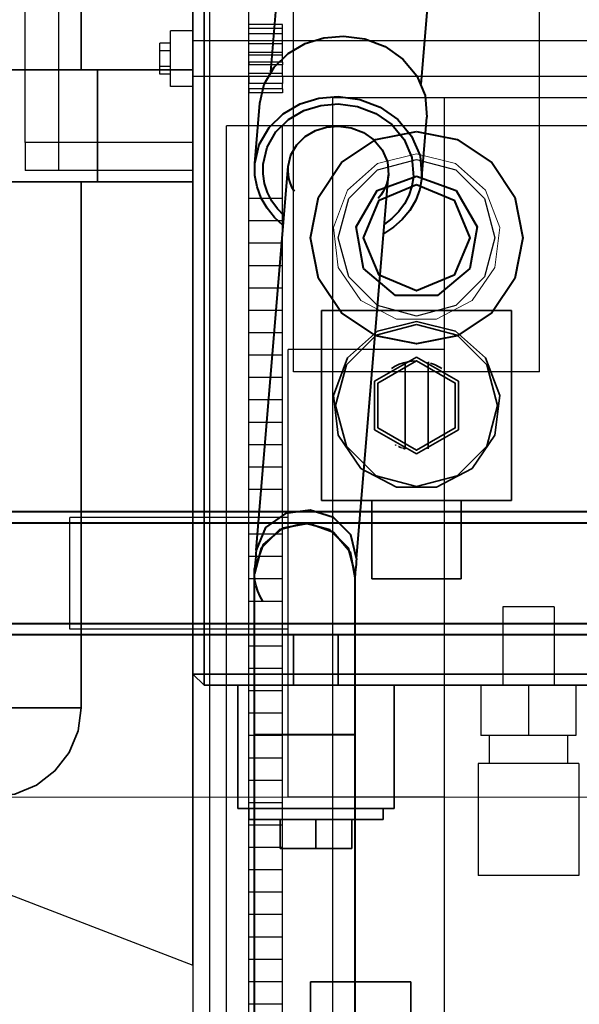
# Model space of a CAD drawing. Header units: millimetres. Extents: x 0 to 1340, y 0 to 800.
# Tile 92 of 100: x 1102 to 1118, y 550 to 580. Entities that reach past the tile are written whole.
import ezdxf

# ---------------------------------------------------------------- set-up
doc = ezdxf.new("R2010")
doc.units = ezdxf.units.MM
for name, color, linetype, lineweight, true_color in [('CONTEXT', 7, 'Continuous', 18, 0xa5a5a5), ('ELEC', 7, 'Continuous', 30, 0x9650aa), ('HVAC', 7, 'Continuous', 30, 0x464646), ('OUTLINE', 7, 'Continuous', 35, 0x141414), ('REFRIG', 7, 'Continuous', 40, 0xc83c28)]:
    doc.layers.add(name, color=color, linetype=linetype, lineweight=lineweight, true_color=true_color)

msp = doc.modelspace()

# ---------------------------------------------------------------- linework, layer by layer
at = {"layer": 'CONTEXT'}
for points in [[(1113.333, 575.833), (1114.495, 575.547), (1115.391, 574.753), (1115.815, 573.635), (1115.671, 572.447), (1114.991, 571.462), (1113.932, 570.906), (1112.735, 570.906), (1111.676, 571.462), (1110.996, 572.447), (1110.852, 573.635), (1111.276, 574.753), (1112.172, 575.547), (1113.333, 575.833)], [(1181.667, 556.667), (1088.333, 556.667)], [(1181.667, 556.667), (1088.333, 556.667)]]:
    msp.add_lwpolyline(points, dxfattribs=at)
at = {"layer": 'ELEC'}
for points in [[(1116.667, 562.333), (1116.539, 562.333), (1116.411, 562.333), (1116.283, 562.333), (1116.156, 562.333), (1116.028, 562.333), (1115.9, 562.333)], [(1115.9, 562.333), (1115.9, 560)], [(1117.433, 562.333), (1117.306, 562.333), (1117.178, 562.333), (1117.05, 562.333), (1116.922, 562.333), (1116.794, 562.333), (1116.667, 562.333)], [(1117.433, 562.333), (1117.433, 560)], [(1115.25, 560), (1115.25, 558.5)], [(1116.667, 560), (1115.25, 560)], [(1116.667, 560), (1116.667, 558.5)], [(1118.083, 560), (1116.667, 560)], [(1118.083, 560), (1118.083, 558.5)], [(1116.667, 558.5), (1115.25, 558.5)], [(1115.5, 558.5), (1115.5, 557.667)], [(1118.083, 558.5), (1116.667, 558.5)], [(1117.833, 558.5), (1117.833, 557.667)], [(1116.667, 557.667), (1116.417, 557.667), (1116.167, 557.667), (1115.917, 557.667), (1115.667, 557.667), (1115.417, 557.667), (1115.167, 557.667)], [(1115.167, 557.667), (1115.167, 554.333)], [(1118.167, 557.667), (1117.917, 557.667), (1117.667, 557.667), (1117.417, 557.667), (1117.167, 557.667), (1116.917, 557.667), (1116.667, 557.667)], [(1118.167, 557.667), (1118.167, 554.333)], [(1116.667, 554.333), (1116.417, 554.333), (1116.167, 554.333), (1115.917, 554.333), (1115.667, 554.333), (1115.417, 554.333), (1115.167, 554.333)], [(1118.167, 554.333), (1117.917, 554.333), (1117.667, 554.333), (1117.417, 554.333), (1117.167, 554.333), (1116.917, 554.333), (1116.667, 554.333)]]:
    msp.add_lwpolyline(points, dxfattribs=at)
at = {"layer": 'HVAC'}
for points in [[(1107.167, 548.833), (1107.167, 594.5)], [(1108.333, 549.667), (1108.333, 593.667)], [(1106.667, 593.333), (1106.667, 550)], [(1106.667, 551.667), (1106.667, 591.667)], [(1109.667, 569.333), (1109.667, 590.667)], [(1117, 569.333), (1117, 590.667)], [(1101.667, 576.167), (1101.667, 581.167)], [(1102.667, 576.167), (1102.667, 581.167)], [(1106.667, 579.5), (1106.667, 581.167)], [(1109.333, 579.683), (1108.333, 579.683)], [(1108.333, 579.568), (1108.333, 579.683)], [(1109.333, 579.568), (1109.333, 579.683)], [(1106, 577.833), (1106, 579.5)], [(1106.667, 579.5), (1106, 579.5)], [(1106.667, 577.833), (1106.667, 579.5)], [(1108.333, 579.411), (1108.333, 579.568)], [(1109.333, 579.568), (1108.333, 579.568)], [(1108.333, 579.199), (1108.333, 579.411)], [(1109.333, 579.411), (1108.333, 579.411)], [(1109.333, 579.411), (1109.333, 579.568)], [(1109.333, 579.199), (1109.333, 579.411)], [(1106, 579.129), (1105.675, 579.129)], [(1105.675, 578.898), (1105.675, 579.129)], [(1106.667, 578.133), (1106.667, 578.311), (1106.667, 578.489), (1106.667, 578.667), (1106.667, 578.844), (1106.667, 579.022), (1106.667, 579.2)], [(1108.333, 579.2), (1106.667, 579.2)], [(1108.333, 579.108), (1108.333, 579.123), (1108.333, 579.138), (1108.333, 579.153), (1108.333, 579.169), (1108.333, 579.184), (1108.333, 579.199)], [(1109.333, 579.199), (1108.333, 579.199)], [(1109.333, 579.108), (1108.333, 579.108)], [(1108.333, 578.854), (1108.333, 579.108)], [(1132.833, 579.2), (1109.333, 579.2)], [(1109.333, 579.108), (1109.333, 579.123), (1109.333, 579.138), (1109.333, 579.153), (1109.333, 579.169), (1109.333, 579.184), (1109.333, 579.199)], [(1109.333, 578.854), (1109.333, 579.108)], [(1106, 578.898), (1105.675, 578.898)], [(1105.675, 578.436), (1105.675, 578.898)], [(1109.333, 578.854), (1108.333, 578.854)], [(1108.333, 578.773), (1108.333, 578.854)], [(1109.333, 578.773), (1108.333, 578.773)], [(1108.333, 578.56), (1108.333, 578.596), (1108.333, 578.631), (1108.333, 578.667), (1108.333, 578.702), (1108.333, 578.738), (1108.333, 578.773)], [(1109.333, 578.773), (1109.333, 578.854)], [(1109.333, 578.56), (1109.333, 578.596), (1109.333, 578.631), (1109.333, 578.667), (1109.333, 578.702), (1109.333, 578.738), (1109.333, 578.773)], [(1105.675, 578.205), (1105.675, 578.436)], [(1106, 578.436), (1105.675, 578.436)], [(1109.333, 578.56), (1108.333, 578.56)], [(1108.333, 578.56), (1108.333, 578.479)], [(1109.333, 578.479), (1108.333, 578.479)], [(1108.333, 578.226), (1108.333, 578.479)], [(1109.333, 578.56), (1109.333, 578.479)], [(1109.333, 578.226), (1109.333, 578.479)], [(1106, 578.205), (1105.675, 578.205)], [(1108.333, 578.133), (1106.667, 578.133)], [(1109.333, 578.226), (1108.333, 578.226)], [(1108.333, 578.134), (1108.333, 578.149), (1108.333, 578.165), (1108.333, 578.18), (1108.333, 578.195), (1108.333, 578.21), (1108.333, 578.226)], [(1109.333, 578.134), (1108.333, 578.134)], [(1108.333, 578.134), (1108.333, 577.923)], [(1109.333, 578.134), (1109.333, 578.149), (1109.333, 578.165), (1109.333, 578.18), (1109.333, 578.195), (1109.333, 578.21), (1109.333, 578.226)], [(1109.333, 578.134), (1109.333, 577.923)], [(1132.833, 578.133), (1109.333, 578.133)], [(1106.667, 577.833), (1106, 577.833)], [(1106.667, 576.167), (1106.667, 577.833)], [(1109.333, 577.923), (1108.333, 577.923)], [(1108.333, 577.766), (1108.333, 577.923)], [(1109.333, 577.766), (1109.333, 577.923)], [(1109.333, 577.766), (1108.333, 577.766)], [(1108.333, 577.766), (1108.333, 577.65)], [(1109.333, 577.65), (1108.333, 577.65)], [(1109.333, 577.766), (1109.333, 577.65)], [(1159.167, 577.5), (1110.833, 577.5)], [(1110.833, 550), (1110.833, 577.5)], [(1155.833, 577.5), (1114.167, 577.5)], [(1114.167, 570), (1114.167, 577.5)], [(1108.333, 576.667), (1107.667, 576.667)], [(1107.667, 549.167), (1107.667, 576.667)], [(1108.333, 574.5), (1108.333, 576.667)], [(1109.333, 576.667), (1108.333, 576.667)], [(1132.833, 576.667), (1109.333, 576.667)], [(1109.333, 574.5), (1109.333, 576.667)], [(1101.667, 576.167), (1101.667, 576.028), (1101.667, 575.889), (1101.667, 575.75), (1101.667, 575.611), (1101.667, 575.472), (1101.667, 575.333)], [(1102.667, 576.167), (1101.667, 576.167)], [(1102.667, 575.333), (1102.667, 575.472), (1102.667, 575.611), (1102.667, 575.75), (1102.667, 575.889), (1102.667, 576.028), (1102.667, 576.167)], [(1106.667, 576.167), (1102.667, 576.167)], [(1106.667, 576.167), (1106.667, 576.028), (1106.667, 575.889), (1106.667, 575.75), (1106.667, 575.611), (1106.667, 575.472), (1106.667, 575.333)], [(1113.333, 575.667), (1114.5, 575.354), (1115.354, 574.5), (1115.667, 573.333), (1115.354, 572.167), (1114.5, 571.313), (1113.333, 571), (1112.167, 571.313), (1111.313, 572.167), (1111, 573.333), (1111.313, 574.5), (1112.167, 575.354), (1113.333, 575.667)], [(1114.167, 571.154), (1114.167, 575.513)], [(1102.667, 575.333), (1101.667, 575.333)], [(1106.667, 575.333), (1102.667, 575.333)], [(1108.333, 573.833), (1108.333, 574.5)], [(1109.333, 574.5), (1108.333, 574.5)], [(1109.333, 573.833), (1109.333, 574.5)], [(1108.333, 573.167), (1108.333, 573.833)], [(1109.333, 573.833), (1108.333, 573.833)], [(1109.333, 573.167), (1109.333, 573.833)], [(1108.333, 572.5), (1108.333, 573.167)], [(1109.333, 573.167), (1108.333, 573.167)], [(1109.333, 572.5), (1109.333, 573.167)], [(1108.333, 571.833), (1108.333, 572.5)], [(1109.333, 572.5), (1108.333, 572.5)], [(1109.333, 571.833), (1109.333, 572.5)], [(1108.333, 571.167), (1108.333, 571.833)], [(1109.333, 571.833), (1108.333, 571.833)], [(1109.333, 571.167), (1109.333, 571.833)], [(1108.333, 570.5), (1108.333, 571.167)], [(1109.333, 571.167), (1108.333, 571.167)], [(1109.333, 570.5), (1109.333, 571.167)], [(1108.333, 569.833), (1108.333, 570.5)], [(1109.333, 570.5), (1108.333, 570.5)], [(1109.333, 569.833), (1109.333, 570.5)], [(1114.167, 570), (1109.5, 570)], [(1109.5, 556.667), (1109.5, 570)], [(1114.167, 556.667), (1114.167, 570)], [(1108.333, 569.167), (1108.333, 569.833)], [(1109.333, 569.833), (1108.333, 569.833)], [(1109.333, 569.167), (1109.333, 569.833)], [(1117, 569.333), (1109.667, 569.333)], [(1108.333, 568.5), (1108.333, 569.167)], [(1109.333, 569.167), (1108.333, 569.167)], [(1109.333, 568.5), (1109.333, 569.167)], [(1108.333, 567.833), (1108.333, 568.5)], [(1109.333, 568.5), (1108.333, 568.5)], [(1109.333, 567.833), (1109.333, 568.5)], [(1108.333, 567.167), (1108.333, 567.833)], [(1109.333, 567.833), (1108.333, 567.833)], [(1109.333, 567.167), (1109.333, 567.833)], [(1108.333, 566.5), (1108.333, 567.167)], [(1109.333, 567.167), (1108.333, 567.167)], [(1109.333, 566.5), (1109.333, 567.167)], [(1108.333, 565.833), (1108.333, 566.5)], [(1109.333, 566.5), (1108.333, 566.5)], [(1109.333, 565.833), (1109.333, 566.5)], [(1108.333, 565.167), (1108.333, 565.833)], [(1109.333, 565.833), (1108.333, 565.833)], [(1109.333, 565.167), (1109.333, 565.833)], [(1103, 561.667), (1103, 562.222), (1103, 562.778), (1103, 563.333), (1103, 563.889), (1103, 564.444), (1103, 565)], [(1109.5, 565), (1103, 565)], [(1108.333, 564.5), (1108.333, 565.167)], [(1109.333, 565.167), (1108.333, 565.167)], [(1109.333, 564.5), (1109.333, 565.167)], [(1108.333, 563.833), (1108.333, 564.5)], [(1109.333, 564.5), (1108.333, 564.5)], [(1109.333, 563.833), (1109.333, 564.5)], [(1108.333, 563.167), (1108.333, 563.833)], [(1109.333, 563.833), (1108.333, 563.833)], [(1109.333, 563.167), (1109.333, 563.833)], [(1108.333, 562.5), (1108.333, 563.167)], [(1109.333, 563.167), (1108.333, 563.167)], [(1109.333, 562.5), (1109.333, 563.167)], [(1108.333, 561.833), (1108.333, 562.5)], [(1109.333, 562.5), (1108.333, 562.5)], [(1109.333, 561.833), (1109.333, 562.5)], [(1108.333, 561.167), (1108.333, 561.833)], [(1109.333, 561.833), (1108.333, 561.833)], [(1109.333, 561.167), (1109.333, 561.833)], [(1109.5, 561.667), (1103, 561.667)], [(1108.333, 560.5), (1108.333, 561.167)], [(1109.333, 561.167), (1108.333, 561.167)], [(1109.333, 560.5), (1109.333, 561.167)], [(1108.333, 559.833), (1108.333, 560.5)], [(1109.333, 560.5), (1108.333, 560.5)], [(1109.333, 559.833), (1109.333, 560.5)], [(1085, 560), (1106.667, 551.667)], [(1108.333, 559.167), (1108.333, 559.833)], [(1109.333, 559.833), (1108.333, 559.833)], [(1109.333, 559.167), (1109.333, 559.833)], [(1108.333, 558.5), (1108.333, 559.167)], [(1109.333, 559.167), (1108.333, 559.167)], [(1109.333, 558.5), (1109.333, 559.167)], [(1108.333, 557.833), (1108.333, 558.5)], [(1109.333, 558.5), (1108.333, 558.5)], [(1109.333, 557.833), (1109.333, 558.5)], [(1108.333, 557.167), (1108.333, 557.833)], [(1109.333, 557.833), (1108.333, 557.833)], [(1109.333, 557.167), (1109.333, 557.833)], [(1108.333, 556.5), (1108.333, 557.167)], [(1109.333, 557.167), (1108.333, 557.167)], [(1109.333, 556.5), (1109.333, 557.167)], [(1108.333, 555.833), (1108.333, 556.5)], [(1109.333, 556.5), (1108.333, 556.5)], [(1109.333, 555.833), (1109.333, 556.5)], [(1114.167, 556.667), (1109.5, 556.667)], [(1114.167, 550), (1114.167, 556.667)], [(1108.333, 555.167), (1108.333, 555.833)], [(1109.333, 555.833), (1108.333, 555.833)], [(1109.333, 555.167), (1109.333, 555.833)], [(1108.333, 554.5), (1108.333, 555.167)], [(1109.333, 555.167), (1108.333, 555.167)], [(1109.333, 554.5), (1109.333, 555.167)], [(1108.333, 553.833), (1108.333, 554.5)], [(1109.333, 554.5), (1108.333, 554.5)], [(1109.333, 553.833), (1109.333, 554.5)], [(1108.333, 553.167), (1108.333, 553.833)], [(1109.333, 553.833), (1108.333, 553.833)], [(1109.333, 553.167), (1109.333, 553.833)], [(1108.333, 552.5), (1108.333, 553.167)], [(1109.333, 553.167), (1108.333, 553.167)], [(1109.333, 552.5), (1109.333, 553.167)], [(1108.333, 551.833), (1108.333, 552.5)], [(1109.333, 552.5), (1108.333, 552.5)], [(1109.333, 551.833), (1109.333, 552.5)], [(1108.333, 551.167), (1108.333, 551.833)], [(1109.333, 551.833), (1108.333, 551.833)], [(1109.333, 551.167), (1109.333, 551.833)], [(1108.333, 550.5), (1108.333, 551.167)], [(1109.333, 551.167), (1108.333, 551.167)], [(1109.333, 550.5), (1109.333, 551.167)], [(1108.333, 549.833), (1108.333, 550.5)], [(1109.333, 550.5), (1108.333, 550.5)], [(1109.333, 549.833), (1109.333, 550.5)]]:
    msp.add_lwpolyline(points, dxfattribs=at)
at = {"layer": 'OUTLINE'}
for points in [[(1106.667, 560.333), (1106.667, 593)], [(1107, 560.333), (1107, 593)], [(1103.333, 578.333), (1103.333, 587.167)], [(1103.823, 578.333), (1102.585, 578.333), (1101.348, 578.333), (1100.11, 578.333), (1098.872, 578.333), (1097.635, 578.333), (1096.397, 578.333), (1095.159, 578.333), (1093.922, 578.333), (1092.684, 578.333), (1091.446, 578.333), (1090.209, 578.333), (1088.971, 578.333), (1087.733, 578.333)], [(1103.823, 575), (1103.823, 578.333)], [(1106.667, 578.333), (1103.823, 578.333)], [(1106.667, 575), (1106.667, 578.333)], [(1087.733, 575), (1088.971, 575), (1090.209, 575), (1091.446, 575), (1092.684, 575), (1093.922, 575), (1095.159, 575), (1096.397, 575), (1097.635, 575), (1098.872, 575), (1100.11, 575), (1101.348, 575), (1102.585, 575), (1103.823, 575)], [(1103.333, 559.333), (1103.333, 575)], [(1106.667, 575), (1103.823, 575)], [(1116.167, 571.167), (1110.5, 571.167)], [(1110.5, 565.5), (1110.5, 571.167)], [(1116.167, 565.5), (1116.167, 571.167)], [(1113.333, 570.833), (1114.495, 570.547), (1115.391, 569.753), (1115.815, 568.635), (1115.671, 567.447), (1114.991, 566.462), (1113.932, 565.906), (1112.735, 565.906), (1111.676, 566.462), (1110.996, 567.447), (1110.852, 568.635), (1111.276, 569.753), (1112.172, 570.547), (1113.333, 570.833)], [(1113.333, 570.75), (1114.542, 570.426), (1115.426, 569.542), (1115.75, 568.333), (1115.426, 567.125), (1114.542, 566.24), (1113.333, 565.917), (1112.125, 566.24), (1111.24, 567.125), (1110.917, 568.333), (1111.24, 569.542), (1112.125, 570.426), (1113.333, 570.75)], [(1113.333, 569.777), (1112.083, 569.055)], [(1113.333, 569.667), (1114.488, 569), (1114.488, 567.667), (1113.333, 567), (1112.179, 567.667), (1112.179, 569), (1113.333, 569.667)], [(1112.583, 569.436), (1112.697, 569.505), (1112.816, 569.562), (1112.941, 569.608), (1113.07, 569.64), (1113.201, 569.66), (1113.333, 569.667)], [(1112.99, 567.045), (1112.99, 569.622)], [(1114.583, 569.055), (1113.333, 569.777)], [(1113.709, 569.613), (1113.703, 569.614), (1113.698, 569.616), (1113.693, 569.617), (1113.688, 569.619), (1113.682, 569.62), (1113.677, 569.622)], [(1113.677, 567.045), (1113.677, 569.622)], [(1114.083, 569.436), (1114.032, 569.469), (1113.978, 569.5), (1113.924, 569.529), (1113.868, 569.555), (1113.811, 569.578), (1113.753, 569.599)], [(1113.909, 569.536), (1113.939, 569.521), (1113.969, 569.506), (1113.998, 569.489), (1114.027, 569.472), (1114.055, 569.454), (1114.083, 569.436)], [(1112.083, 569.055), (1112.083, 567.612)], [(1114.583, 567.612), (1114.583, 569.055)], [(1112.083, 567.612), (1113.333, 566.89)], [(1113.333, 566.89), (1114.583, 567.612)], [(1112.721, 567.149), (1112.717, 567.151), (1112.714, 567.153), (1112.71, 567.155), (1112.707, 567.156), (1112.703, 567.158), (1112.7, 567.16)], [(1112.759, 567.13), (1112.759, 567.13), (1112.759, 567.13), (1112.759, 567.13), (1112.759, 567.13), (1112.759, 567.13), (1112.759, 567.13)], [(1112.87, 567.083), (1112.857, 567.088), (1112.844, 567.093), (1112.831, 567.098), (1112.818, 567.103), (1112.806, 567.109), (1112.793, 567.114)], [(1112.888, 567.077), (1112.888, 567.077), (1112.888, 567.077), (1112.888, 567.077), (1112.887, 567.077), (1112.887, 567.077), (1112.887, 567.077)], [(1112.899, 567.073), (1112.897, 567.073), (1112.895, 567.074), (1112.894, 567.075), (1112.892, 567.075), (1112.89, 567.076), (1112.889, 567.076)], [(1112.99, 567.045), (1112.978, 567.048), (1112.967, 567.051), (1112.956, 567.055), (1112.944, 567.058), (1112.933, 567.062), (1112.922, 567.065)], [(1116.167, 565.5), (1110.5, 565.5)], [(1112, 563.167), (1112, 565.5)], [(1114.667, 563.167), (1114.667, 565.5)], [(1114.667, 563.167), (1112, 563.167)], [(1110.333, 561.5), (1110.222, 561.5), (1110.111, 561.5), (1110, 561.5), (1109.889, 561.5), (1109.778, 561.5), (1109.667, 561.5)], [(1109.667, 561.5), (1109.667, 560)], [(1111, 561.5), (1110.889, 561.5), (1110.778, 561.5), (1110.667, 561.5), (1110.556, 561.5), (1110.444, 561.5), (1110.333, 561.5)], [(1111, 561.5), (1111, 560)], [(1107, 560.333), (1106.667, 560.333)], [(1107, 560), (1106.667, 560.333)], [(1156.333, 560.333), (1107, 560.333)], [(1107, 560), (1107, 560.333)], [(1156.333, 560), (1107, 560)], [(1108, 560), (1108.778, 560), (1109.556, 560), (1110.333, 560), (1111.111, 560), (1111.889, 560), (1112.667, 560)], [(1108, 556.333), (1108, 560)], [(1112.667, 556.333), (1112.667, 560)], [(1088.333, 559.333), (1089.583, 559.333), (1090.833, 559.333), (1092.083, 559.333), (1093.333, 559.333), (1094.583, 559.333), (1095.833, 559.333), (1097.083, 559.333), (1098.333, 559.333), (1099.583, 559.333), (1100.833, 559.333), (1102.083, 559.333), (1103.333, 559.333)], [(1103.333, 559.333), (1103.242, 558.643), (1102.976, 558), (1102.552, 557.448), (1102, 557.024), (1101.357, 556.758), (1100.667, 556.667)], [(1108, 556.333), (1108.778, 556.333), (1109.556, 556.333), (1110.333, 556.333), (1111.111, 556.333), (1111.889, 556.333), (1112.667, 556.333)], [(1108.333, 556), (1108.333, 556.333)], [(1112.333, 556), (1112.333, 556.333)], [(1108.333, 556), (1109, 556), (1109.667, 556), (1110.333, 556), (1111, 556), (1111.667, 556), (1112.333, 556)], [(1109.267, 556), (1109.267, 555.133)], [(1110.333, 556), (1110.333, 555.133)], [(1111.4, 556), (1111.4, 555.133)], [(1110.333, 555.133), (1109.267, 555.133)], [(1111.4, 555.133), (1110.333, 555.133)], [(1110.167, 551.167), (1110.667, 551.167), (1111.167, 551.167), (1111.667, 551.167), (1112.167, 551.167), (1112.667, 551.167), (1113.167, 551.167)], [(1110.167, 550.167), (1110.167, 551.167)], [(1113.167, 550.167), (1113.167, 551.167)]]:
    msp.add_lwpolyline(points, dxfattribs=at)
at = {"layer": 'REFRIG'}
for points in [[(1108.988, 578.278), (1109.941, 589.72)], [(1113.472, 577.904), (1114.426, 589.346)], [(1108.659, 577.341), (1108.793, 577.909), (1109.086, 578.414), (1109.504, 578.823), (1110.009, 579.117), (1110.567, 579.289), (1111.15, 579.339)], [(1111.15, 579.339), (1111.79, 579.254), (1112.393, 579.024), (1112.922, 578.655), (1113.336, 578.16), (1113.588, 577.568), (1113.641, 576.926)], [(1108.509, 575.541), (1108.643, 576.109), (1108.936, 576.614), (1109.354, 577.023), (1109.859, 577.317), (1110.417, 577.489), (1111, 577.539)], [(1111, 577.539), (1111.64, 577.454), (1112.243, 577.224), (1112.772, 576.855), (1113.186, 576.36), (1113.438, 575.768), (1113.491, 575.126)], [(1108.509, 575.541), (1108.659, 577.341)], [(1108.758, 575.52), (1108.879, 576.031), (1109.142, 576.486), (1109.518, 576.854), (1109.973, 577.118), (1110.476, 577.274), (1111, 577.319)], [(1108.758, 575.52), (1108.879, 576.031), (1109.142, 576.486), (1109.518, 576.854), (1109.973, 577.118), (1110.476, 577.274), (1111, 577.319)], [(1111, 577.319), (1111.576, 577.242), (1112.119, 577.035), (1112.595, 576.703), (1112.967, 576.258), (1113.195, 575.724), (1113.242, 575.146)], [(1111, 577.319), (1111.576, 577.242), (1112.119, 577.035), (1112.595, 576.703), (1112.967, 576.258), (1113.195, 575.724), (1113.242, 575.146)], [(1109.505, 575.458), (1109.586, 575.799), (1109.762, 576.102), (1110.012, 576.347), (1110.315, 576.523), (1110.65, 576.627), (1111, 576.657)], [(1111, 576.657), (1111.384, 576.606), (1111.746, 576.468), (1112.063, 576.246), (1112.312, 575.95), (1112.463, 575.594), (1112.495, 575.209)], [(1113.491, 575.126), (1113.641, 576.926)], [(1113.333, 576.5), (1114.545, 576.259), (1115.573, 575.573), (1116.259, 574.545), (1116.5, 573.333), (1116.259, 572.122), (1115.573, 571.094), (1114.545, 570.408), (1113.333, 570.167), (1112.122, 570.408), (1111.094, 571.094), (1110.408, 572.122), (1110.167, 573.333), (1110.408, 574.545), (1111.094, 575.573), (1112.122, 576.259), (1113.333, 576.5)], [(1109.359, 573.701), (1109.099, 573.938), (1108.877, 574.21), (1108.7, 574.515), (1108.576, 574.844), (1108.511, 575.189), (1108.509, 575.541)], [(1109.382, 573.984), (1109.187, 574.193), (1109.022, 574.426), (1108.892, 574.681), (1108.803, 574.952), (1108.757, 575.234), (1108.758, 575.52)], [(1109.382, 573.984), (1109.187, 574.193), (1109.022, 574.426), (1108.892, 574.681), (1108.803, 574.952), (1108.757, 575.234), (1108.758, 575.52)], [(1108.552, 564.024), (1109.505, 575.458)], [(1109.694, 574.709), (1109.629, 574.823), (1109.577, 574.943), (1109.538, 575.068), (1109.513, 575.196), (1109.502, 575.327), (1109.505, 575.458)], [(1111.542, 563.775), (1112.495, 575.209)], [(1112.495, 575.209), (1112.477, 575.079), (1112.444, 574.952), (1112.398, 574.83), (1112.338, 574.713), (1112.267, 574.603), (1112.185, 574.501)], [(1113.333, 575.167), (1114.512, 574.738), (1115.139, 573.652), (1114.921, 572.417), (1113.96, 571.611), (1112.706, 571.611), (1111.746, 572.417), (1111.528, 573.652), (1112.155, 574.738), (1113.333, 575.167)], [(1113.333, 575.167), (1114.512, 574.738), (1115.139, 573.652), (1114.921, 572.417), (1113.96, 571.611), (1112.706, 571.611), (1111.746, 572.417), (1111.528, 573.652), (1112.155, 574.738), (1113.333, 575.167)], [(1113.333, 574.917), (1114.453, 574.453), (1114.917, 573.333), (1114.453, 572.214), (1113.333, 571.75), (1112.214, 572.214), (1111.75, 573.333), (1112.214, 574.453), (1113.333, 574.917)], [(1113.491, 575.126), (1113.431, 574.779), (1113.309, 574.449), (1113.133, 574.145), (1112.908, 573.874), (1112.644, 573.642), (1112.348, 573.452)], [(1113.242, 575.146), (1113.195, 574.865), (1113.104, 574.594), (1112.971, 574.341), (1112.801, 574.111), (1112.599, 573.909), (1112.372, 573.735)], [(1113.242, 575.146), (1113.195, 574.865), (1113.104, 574.594), (1112.971, 574.341), (1112.801, 574.111), (1112.599, 573.909), (1112.372, 573.735)], [(1113.242, 575.146), (1113.242, 575.146)], [(1111.542, 563.775), (1111.378, 564.484), (1110.857, 564.998), (1110.157, 565.217), (1109.43, 565.117), (1108.832, 564.696), (1108.552, 564.024)], [(1132.467, 565.167), (1074.533, 565.167)], [(1121.033, 564.833), (1073.467, 564.833)], [(1111.5, 563.333), (1111.299, 564.083), (1110.75, 564.632), (1110, 564.833), (1109.25, 564.632), (1108.701, 564.083), (1108.5, 563.333)], [(1108.505, 563.458), (1108.768, 564.189), (1109.36, 564.69), (1110.125, 564.828), (1110.855, 564.566), (1111.357, 563.973), (1111.495, 563.209)], [(1108.505, 563.458), (1108.768, 564.189), (1109.36, 564.69), (1110.125, 564.828), (1110.855, 564.566), (1111.357, 563.973), (1111.495, 563.209)], [(1108.552, 564.024), (1108.544, 563.93), (1108.537, 563.835), (1108.529, 563.741), (1108.521, 563.647), (1108.513, 563.552), (1108.505, 563.458)], [(1111.542, 563.775), (1111.535, 563.691), (1111.528, 563.607), (1111.521, 563.523), (1111.514, 563.439), (1111.507, 563.355), (1111.5, 563.271)], [(1108.75, 562.504), (1108.666, 562.648), (1108.598, 562.801), (1108.547, 562.96), (1108.515, 563.124), (1108.501, 563.291), (1108.505, 563.458)], [(1108.75, 562.504), (1108.666, 562.648), (1108.598, 562.801), (1108.547, 562.96), (1108.515, 563.124), (1108.501, 563.291), (1108.505, 563.458)], [(1108.5, 558.533), (1108.5, 559.333), (1108.5, 560.133), (1108.5, 560.933), (1108.5, 561.733), (1108.5, 562.533), (1108.5, 563.333)], [(1111.5, 558.533), (1111.5, 559.333), (1111.5, 560.133), (1111.5, 560.933), (1111.5, 561.733), (1111.5, 562.533), (1111.5, 563.333)], [(1121.033, 561.833), (1073.467, 561.833)], [(1132.467, 561.5), (1074.533, 561.5)], [(1108.5, 558.533), (1109, 558.533), (1109.5, 558.533), (1110, 558.533), (1110.5, 558.533), (1111, 558.533), (1111.5, 558.533)], [(1108.5, 550), (1108.5, 558.533)], [(1111.5, 550), (1111.5, 558.533)]]:
    msp.add_lwpolyline(points, dxfattribs=at)

doc.saveas('drawing.dxf')
